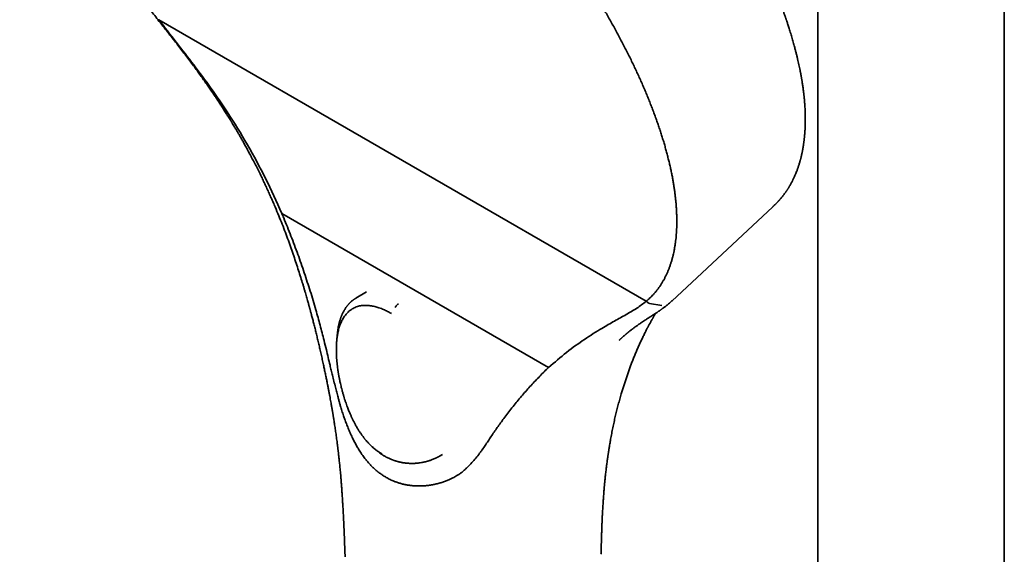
# Model space of a CAD drawing. Header units: millimetres. Extents: x 8 to 758, y 12 to 1622.
# Tile 6 of 16: x 521 to 637, y 539 to 602. Entities that reach past the tile are written whole.
import ezdxf

# ---------------------------------------------------------------- set-up
doc = ezdxf.new("R2010")
doc.units = ezdxf.units.MM

msp = doc.modelspace()

# ---------------------------------------------------------------- linework, layer by layer
at = {"color": 7, "linetype": 'Continuous', "lineweight": 35}
for p, q in [((615.06, 711.09), (615.06, 456.23)), ((636.96, 456.23), (636.96, 711.09)), ((594.89, 568.69), (537.59, 601.77)), ((597.88, 568.72), (609.77, 579.8)), ((609.78, 579.85), (609.75, 579.82)), ((552.05, 579.01), (583.41, 560.91)), ((562.01, 569.78), (560.76, 569.05)), ((595.26, 568.44), (596.73, 568.18)), ((597.88, 568.72), (597.92, 568.76)), ((558.5, 564.04), (558.5, 564.03)), ((591.7, 564.11), (591.71, 564.12)), ((570.6, 550.49), (570.94, 550.68)), ((570.63, 550.51), (570.6, 550.49))]:
    msp.add_line(p, q, dxfattribs=at)
for points, knots in [([(609.77, 579.8), (609.8, 579.83), (609.84, 579.87), (609.91, 579.93), (609.95, 579.98), (609.98, 580.01), (610.01, 580.03), (610.04, 580.06), (610.08, 580.1), (610.13, 580.15), (610.18, 580.2), (610.22, 580.24), (610.27, 580.29), (610.31, 580.34), (610.35, 580.39), (610.39, 580.42), (610.42, 580.46), (610.45, 580.49), (610.48, 580.52), (610.52, 580.56), (610.56, 580.61), (610.6, 580.66), (610.64, 580.7), (610.67, 580.75), (610.71, 580.78), (610.75, 580.84), (610.82, 580.92), (610.89, 581.01), (610.97, 581.11), (611.04, 581.2), (611.1, 581.29), (611.17, 581.38), (611.24, 581.48), (611.3, 581.56), (611.35, 581.64), (611.4, 581.71), (611.45, 581.79), (611.51, 581.87), (611.56, 581.95), (611.6, 582.02), (611.64, 582.08), (611.68, 582.14), (611.71, 582.2), (611.75, 582.27), (611.8, 582.35), (611.86, 582.45), (611.92, 582.57), (611.99, 582.69), (612.05, 582.81), (612.1, 582.92), (612.16, 583.05), (612.23, 583.19), (612.31, 583.36), (612.39, 583.54), (612.46, 583.72), (612.54, 583.9), (612.6, 584.06), (612.65, 584.2), (612.7, 584.34), (612.74, 584.47), (612.79, 584.62), (612.84, 584.77), (612.89, 584.93), (612.94, 585.09), (612.98, 585.24), (613.02, 585.38), (613.05, 585.49), (613.07, 585.6), (613.1, 585.71), (613.13, 585.84), (613.16, 585.96), (613.18, 586.06), (613.2, 586.16), (613.22, 586.25), (613.24, 586.35), (613.26, 586.45), (613.28, 586.56), (613.3, 586.68), (613.32, 586.8), (613.34, 586.93), (613.36, 587.07), (613.38, 587.2), (613.4, 587.33), (613.41, 587.44), (613.43, 587.54), (613.44, 587.64), (613.45, 587.74), (613.46, 587.83), (613.47, 587.92), (613.48, 588.02), (613.49, 588.12), (613.5, 588.25), (613.51, 588.37), (613.52, 588.49), (613.53, 588.59), (613.53, 588.7), (613.54, 588.81), (613.55, 588.91), (613.55, 588.98), (613.55, 589.04), (613.55, 589.09), (613.56, 589.13), (613.56, 589.19), (613.56, 589.25), (613.56, 589.33), (613.57, 589.42), (613.57, 589.54), (613.57, 589.66), (613.57, 589.8), (613.57, 589.94), (613.57, 590.07), (613.57, 590.19), (613.57, 590.3), (613.57, 590.4), (613.57, 590.48), (613.57, 590.54), (613.57, 590.6), (613.57, 590.66), (613.56, 590.74), (613.56, 590.82), (613.56, 590.92), (613.55, 591.19), (613.53, 591.5), (613.51, 591.83), (613.5, 592.01), (613.48, 592.19), (613.47, 592.35), (613.46, 592.49), (613.44, 592.61), (613.44, 592.7), (613.43, 592.78), (613.42, 592.85), (613.41, 592.94), (613.4, 593.04), (613.39, 593.15), (613.37, 593.27), (613.35, 593.43), (613.33, 593.64), (613.29, 593.88), (613.26, 594.12), (613.23, 594.31), (613.2, 594.47), (613.19, 594.57), (613.17, 594.68), (613.15, 594.78), (613.14, 594.87), (613.12, 594.95), (613.11, 595.02), (613.1, 595.08), (613.09, 595.13), (613.08, 595.19), (613.07, 595.28), (613.04, 595.4), (613.02, 595.53), (612.99, 595.67), (612.95, 595.88), (612.9, 596.15), (612.83, 596.48), (612.75, 596.81), (612.67, 597.16), (612.59, 597.52), (612.49, 597.89), (612.39, 598.29), (612.29, 598.66), (612.2, 598.99), (612.12, 599.27), (612.04, 599.56), (611.95, 599.86), (611.86, 600.15), (611.77, 600.44), (611.69, 600.71), (611.61, 600.95), (611.53, 601.18), (611.47, 601.38), (611.41, 601.55), (611.37, 601.67), (611.34, 601.75), (611.32, 601.82), (611.3, 601.87), (611.29, 601.91), (611.28, 601.94), (611.26, 601.98), (611.24, 602.05), (611.21, 602.14), (611.17, 602.25), (611.12, 602.39), (611.06, 602.55), (611, 602.74), (610.92, 602.94), (610.84, 603.16), (610.76, 603.39), (610.66, 603.64), (610.56, 603.9), (610.44, 604.22), (610.29, 604.59), (610.13, 605.01), (609.97, 605.4), (609.81, 605.78), (609.66, 606.13), (609.53, 606.44), (609.41, 606.71), (609.31, 606.95), (609.21, 607.17), (609.11, 607.38), (609.03, 607.57), (608.92, 607.8), (608.8, 608.08), (608.64, 608.41), (608.48, 608.76), (608.3, 609.13), (608.11, 609.53), (607.9, 609.95), (607.69, 610.38), (607.48, 610.8), (607.26, 611.23), (607.03, 611.67), (606.79, 612.12), (606.55, 612.58), (606.31, 613.02), (606.08, 613.45), (605.84, 613.89), (605.58, 614.34), (605.33, 614.79), (605.08, 615.22), (604.85, 615.62), (604.65, 615.96), (604.48, 616.25), (604.33, 616.49), (604.19, 616.73), (604.05, 616.97), (603.89, 617.22), (603.7, 617.54), (603.45, 617.94), (603.16, 618.41), (602.85, 618.9), (602.54, 619.39), (602.22, 619.89), (601.88, 620.41), (601.52, 620.95), (601.16, 621.49), (600.7, 622.17), (600.15, 622.97), (599.5, 623.9), (598.85, 624.81), (598.2, 625.7), (597.55, 626.57), (596.84, 627.5), (596.07, 628.5), (595.23, 629.57), (594.37, 630.64), (593.49, 631.7), (592.61, 632.75), (591.73, 633.77), (590.86, 634.77), (589.99, 635.74), (589.12, 636.7), (588.23, 637.65), (587.37, 638.55), (586.53, 639.42), (585.71, 640.26), (584.88, 641.09), (584.14, 641.82), (583.5, 642.44), (582.95, 642.96), (582.4, 643.48), (581.85, 643.99), (581.3, 644.49), (580.77, 644.98), (580.25, 645.45), (579.75, 645.89), (579.26, 646.32), (578.86, 646.67), (578.54, 646.95), (578.29, 647.17), (578.04, 647.37), (577.81, 647.58), (577.57, 647.77), (577.34, 647.97), (577.09, 648.18), (576.81, 648.41), (576.51, 648.66), (576.18, 648.93), (575.83, 649.22), (575.45, 649.52), (575.13, 649.77), (574.89, 649.97), (574.73, 650.09), (574.56, 650.23), (574.39, 650.36), (574.22, 650.49), (574.05, 650.62), (573.89, 650.75), (573.75, 650.86), (573.61, 650.96), (573.5, 651.05), (573.4, 651.12), (573.31, 651.19), (573.22, 651.26), (573.14, 651.32), (573.05, 651.39), (572.95, 651.47), (572.83, 651.56), (572.7, 651.66), (572.54, 651.77), (572.36, 651.9), (572.16, 652.06), (571.94, 652.22), (571.69, 652.4), (571.42, 652.59), (571.13, 652.81), (570.81, 653.04), (570.48, 653.27), (570.14, 653.51), (569.79, 653.76), (569.36, 654.05), (568.85, 654.4), (568.25, 654.8), (567.65, 655.19), (567.06, 655.57), (566.48, 655.94), (565.88, 656.32), (565.27, 656.69), (564.64, 657.06), (564.22, 657.31), (564, 657.43)], [0, 0, 0, 0, 0.001572, 0.002821, 0.003749, 0.004354, 0.004782, 0.005235, 0.006408, 0.007742, 0.008653, 0.009661, 0.010766, 0.011964, 0.013055, 0.013918, 0.014565, 0.015252, 0.016085, 0.017063, 0.018179, 0.019261, 0.020394, 0.021372, 0.0222, 0.023047, 0.025115, 0.027487, 0.029622, 0.031536, 0.033558, 0.035722, 0.037816, 0.039784, 0.041258, 0.042837, 0.044522, 0.04631, 0.048032, 0.049597, 0.050927, 0.052125, 0.053363, 0.054713, 0.056173, 0.058494, 0.06092, 0.063444, 0.065861, 0.068069, 0.070097, 0.073221, 0.076443, 0.079767, 0.083264, 0.086951, 0.089704, 0.092218, 0.09462, 0.097013, 0.099569, 0.102375, 0.105271, 0.108039, 0.110663, 0.113053, 0.114762, 0.116548, 0.118514, 0.120658, 0.12293, 0.124423, 0.125932, 0.12746, 0.129007, 0.130678, 0.132498, 0.134493, 0.136473, 0.13833, 0.14077, 0.142959, 0.144897, 0.146588, 0.148146, 0.149788, 0.151326, 0.152761, 0.154094, 0.155474, 0.157121, 0.159035, 0.161197, 0.162707, 0.164315, 0.166022, 0.167741, 0.169189, 0.170342, 0.171202, 0.171716, 0.172365, 0.173194, 0.174203, 0.175393, 0.176761, 0.17818, 0.180324, 0.182379, 0.184344, 0.18622, 0.188007, 0.189638, 0.191046, 0.192232, 0.193033, 0.193765, 0.19465, 0.195702, 0.196921, 0.198307, 0.199837, 0.208478, 0.211096, 0.213687, 0.216071, 0.218233, 0.220171, 0.221882, 0.223008, 0.224, 0.224984, 0.226134, 0.227451, 0.228934, 0.230583, 0.232398, 0.235539, 0.238726, 0.241903, 0.245069, 0.24643, 0.247789, 0.249146, 0.25049, 0.251684, 0.252685, 0.253619, 0.254286, 0.254837, 0.255522, 0.256741, 0.258244, 0.260022, 0.261884, 0.263746, 0.267902, 0.272058, 0.276213, 0.280416, 0.284832, 0.289476, 0.294347, 0.299446, 0.302768, 0.306179, 0.30968, 0.313266, 0.316728, 0.320147, 0.323307, 0.326207, 0.328848, 0.331229, 0.333351, 0.33448, 0.33549, 0.336281, 0.336842, 0.337182, 0.337546, 0.338053, 0.338702, 0.339789, 0.341129, 0.342723, 0.34457, 0.346671, 0.349024, 0.351476, 0.354152, 0.357053, 0.360082, 0.363036, 0.36792, 0.372564, 0.376968, 0.381131, 0.385055, 0.388738, 0.391463, 0.394041, 0.39647, 0.398751, 0.400884, 0.40295, 0.406303, 0.409893, 0.41372, 0.417784, 0.422086, 0.426624, 0.4314, 0.435773, 0.440328, 0.445064, 0.449981, 0.454881, 0.459581, 0.464083, 0.468385, 0.473512, 0.478325, 0.482823, 0.487007, 0.490877, 0.493593, 0.496131, 0.498548, 0.501072, 0.503725, 0.506507, 0.51114, 0.516091, 0.521361, 0.526335, 0.531563, 0.537045, 0.542737, 0.548407, 0.55402, 0.5639, 0.573598, 0.583115, 0.592449, 0.601601, 0.610585, 0.621977, 0.633369, 0.64476, 0.656151, 0.667541, 0.678931, 0.68967, 0.700409, 0.711148, 0.721888, 0.732627, 0.742242, 0.751954, 0.761763, 0.771669, 0.777946, 0.78426, 0.790613, 0.797004, 0.803338, 0.809473, 0.815406, 0.821138, 0.826669, 0.831999, 0.834903, 0.837743, 0.840519, 0.843232, 0.845882, 0.848475, 0.851216, 0.854385, 0.85783, 0.861552, 0.86555, 0.869825, 0.874377, 0.876166, 0.877994, 0.879862, 0.881769, 0.883716, 0.88563, 0.887373, 0.889087, 0.89059, 0.891882, 0.892961, 0.893829, 0.894902, 0.895878, 0.896832, 0.897957, 0.899269, 0.900767, 0.902452, 0.904522, 0.906818, 0.909339, 0.912087, 0.915061, 0.918462, 0.922104, 0.925867, 0.929728, 0.933686, 0.937741, 0.944308, 0.951115, 0.958162, 0.964657, 0.971343, 0.97822, 0.985288, 0.992548, 1, 1, 1, 1]), ([(549.88, 643.91), (550.06, 643.81), (550.43, 643.59), (550.98, 643.26), (551.53, 642.93), (552.09, 642.58), (552.65, 642.23), (553.21, 641.87), (553.77, 641.51), (554.33, 641.13), (554.9, 640.75), (555.46, 640.36), (556.03, 639.97), (556.59, 639.57), (557.16, 639.16), (557.73, 638.74), (558.3, 638.32), (558.87, 637.89), (559.44, 637.45), (560.01, 637.01), (560.58, 636.57), (561.15, 636.11), (561.72, 635.65), (562.29, 635.19), (562.85, 634.72), (563.42, 634.24), (563.99, 633.75), (564.55, 633.26), (565.12, 632.77), (565.68, 632.27), (566.25, 631.76), (566.81, 631.25), (567.37, 630.74), (567.92, 630.22), (568.48, 629.69), (569.03, 629.16), (569.59, 628.63), (570.14, 628.09), (570.68, 627.55), (571.23, 627), (571.77, 626.45), (572.31, 625.89), (572.85, 625.33), (573.39, 624.77), (573.92, 624.2), (574.45, 623.63), (574.97, 623.06), (575.5, 622.48), (576.01, 621.9), (576.53, 621.32), (577.04, 620.74), (577.55, 620.15), (578.05, 619.55), (578.56, 618.96), (579.05, 618.36), (579.55, 617.76), (580.03, 617.17), (580.52, 616.56), (580.99, 615.96), (581.47, 615.36), (581.94, 614.75), (582.4, 614.14), (582.86, 613.53), (583.32, 612.92), (583.77, 612.31), (584.21, 611.69), (584.65, 611.08), (585.09, 610.46), (585.52, 609.85), (585.94, 609.23), (586.35, 608.62), (586.77, 608), (587.17, 607.39), (587.57, 606.77), (587.96, 606.16), (588.35, 605.54), (588.73, 604.93), (589.11, 604.31), (589.48, 603.7), (589.84, 603.09), (590.2, 602.48), (590.54, 601.87), (590.89, 601.26), (591.22, 600.65), (591.55, 600.05), (591.87, 599.45), (592.19, 598.85), (592.5, 598.25), (592.8, 597.65), (593.09, 597.05), (593.38, 596.46), (593.66, 595.87), (593.93, 595.28), (594.19, 594.7), (594.45, 594.12), (594.7, 593.54), (594.94, 592.96), (595.18, 592.39), (595.4, 591.82), (595.62, 591.26), (595.83, 590.7), (596.04, 590.14), (596.23, 589.58), (596.42, 589.03), (596.6, 588.49), (596.77, 587.95), (596.93, 587.41), (597.09, 586.88), (597.23, 586.35), (597.37, 585.83), (597.5, 585.31), (597.63, 584.8), (597.74, 584.29), (597.85, 583.79), (597.95, 583.29), (598.04, 582.8), (598.12, 582.31), (598.19, 581.83), (598.26, 581.36), (598.31, 580.89), (598.36, 580.42), (598.4, 579.97), (598.43, 579.52), (598.45, 579.07), (598.47, 578.63), (598.47, 578.2), (598.47, 577.78), (598.46, 577.36), (598.44, 576.95), (598.42, 576.54), (598.38, 576.14), (598.34, 575.75), (598.28, 575.36), (598.22, 574.99), (598.15, 574.61), (598.08, 574.25), (597.99, 573.9), (597.9, 573.55), (597.79, 573.21), (597.68, 572.87), (597.56, 572.55), (597.44, 572.23), (597.3, 571.92), (597.16, 571.62), (597.01, 571.33), (596.85, 571.04), (596.68, 570.76), (596.51, 570.49), (596.32, 570.23), (596.13, 569.98), (595.93, 569.73), (595.73, 569.5), (595.53, 569.28), (595.32, 569.08), (595.11, 568.88), (594.96, 568.75), (594.89, 568.69), (594.89, 568.69)], [0, 0, 0, 0, 0.0064963, 0.0129946, 0.0194929, 0.0259942, 0.0324955, 0.0389938, 0.0454921, 0.0519934, 0.0584946, 0.064994, 0.0714972, 0.0780004, 0.0845102, 0.09102, 0.0975338, 0.1040575, 0.1105825, 0.1170808, 0.1235791, 0.1300804, 0.1365817, 0.143081, 0.1495843, 0.1560876, 0.1625974, 0.1691071, 0.1756265, 0.182146, 0.1886724, 0.1951707, 0.2016689, 0.2081702, 0.2146715, 0.2211708, 0.227674, 0.2341773, 0.2406871, 0.2471968, 0.2537107, 0.2602343, 0.2667594, 0.2732577, 0.2797559, 0.2862572, 0.2927585, 0.2992579, 0.3057611, 0.3122644, 0.3187742, 0.325284, 0.3318034, 0.3383228, 0.3448492, 0.3513475, 0.3578458, 0.3643471, 0.3708483, 0.3773476, 0.3838509, 0.3903542, 0.3968645, 0.4033747, 0.4098893, 0.4164121, 0.4229362, 0.4294345, 0.4359328, 0.4424341, 0.4489354, 0.4554347, 0.461938, 0.4684413, 0.4749511, 0.4814609, 0.4879747, 0.4944997, 0.5010261, 0.5075244, 0.5140227, 0.5205239, 0.5270252, 0.5335245, 0.5400278, 0.5465311, 0.5530413, 0.5595516, 0.5660661, 0.5725889, 0.579113, 0.5856113, 0.5921096, 0.5986109, 0.6051121, 0.6116115, 0.6181148, 0.624618, 0.6311278, 0.6376376, 0.6441514, 0.6506763, 0.6572027, 0.663701, 0.6701993, 0.6767006, 0.6832018, 0.6897011, 0.6962043, 0.7027074, 0.709218, 0.7157286, 0.7222441, 0.7287665, 0.7352903, 0.7417885, 0.7482867, 0.7547881, 0.7612895, 0.7677877, 0.7742859, 0.7807873, 0.7872887, 0.7937857, 0.8002826, 0.8067796, 0.8132766, 0.8197759, 0.826279, 0.8327822, 0.8392928, 0.8458034, 0.852319, 0.8588415, 0.8653654, 0.8718637, 0.878362, 0.8848633, 0.8913645, 0.8978628, 0.9043611, 0.9108624, 0.9173637, 0.923862, 0.9303603, 0.9368616, 0.9433629, 0.9498592, 0.9563575, 0.9628557, 0.969357, 0.9758583, 0.9818899, 0.9879227, 0.9939588, 0.9999961, 1, 1, 1, 1]), ([(521.25, 634.99), (521.25, 634.97), (521.26, 634.9), (521.27, 634.79), (521.29, 634.66), (521.32, 634.51), (521.34, 634.36), (521.37, 634.16), (521.41, 633.92), (521.46, 633.63), (521.52, 633.31), (521.59, 632.96), (521.66, 632.59), (521.75, 632.19), (521.84, 631.78), (521.98, 631.18), (522.18, 630.4), (522.45, 629.43), (522.75, 628.43), (523.04, 627.53), (523.32, 626.74), (523.56, 626.05), (523.82, 625.37), (524.08, 624.7), (524.34, 624.03), (524.6, 623.4), (524.85, 622.81), (525.09, 622.25), (525.28, 621.81), (525.43, 621.5), (525.51, 621.31), (525.59, 621.14), (525.66, 620.99), (525.72, 620.86), (525.77, 620.75), (525.81, 620.66), (525.84, 620.59), (525.87, 620.53), (525.9, 620.46), (525.94, 620.39), (525.98, 620.31), (526.03, 620.2), (526.09, 620.07), (526.17, 619.9), (526.26, 619.71), (526.37, 619.5), (526.48, 619.26), (526.61, 619), (526.75, 618.72), (526.9, 618.41), (527.06, 618.1), (527.23, 617.78), (527.47, 617.31), (527.8, 616.68), (528.21, 615.92), (528.63, 615.16), (529.04, 614.43), (529.39, 613.82), (529.67, 613.34), (529.88, 612.99), (530.09, 612.64), (530.3, 612.28), (530.53, 611.9), (530.77, 611.5), (531.04, 611.07), (531.34, 610.59), (531.67, 610.07), (532.02, 609.52), (532.39, 608.95), (532.79, 608.35), (533.21, 607.71), (533.66, 607.05), (534.13, 606.37), (534.63, 605.65), (535.12, 604.97), (535.59, 604.32), (536.04, 603.7), (536.51, 603.07), (536.99, 602.42), (537.33, 601.98), (537.5, 601.76)], [0, 0, 0, 0, 0.0022047, 0.0061974, 0.0109053, 0.016265, 0.0219122, 0.0277946, 0.0375136, 0.0478133, 0.0586938, 0.0709959, 0.0839645, 0.0975997, 0.1118258, 0.1261528, 0.1581786, 0.1902681, 0.2224211, 0.2546377, 0.2761511, 0.2976632, 0.3188292, 0.3395501, 0.3598262, 0.3796574, 0.3967412, 0.4134808, 0.4298762, 0.4360507, 0.4416592, 0.4466926, 0.4511508, 0.4550339, 0.4583419, 0.4607861, 0.4627814, 0.4645015, 0.4663994, 0.4685076, 0.4709202, 0.4736627, 0.4779722, 0.4829054, 0.4884623, 0.4946427, 0.5015922, 0.5091909, 0.517439, 0.5263362, 0.5356628, 0.5449244, 0.5541024, 0.5766811, 0.598737, 0.6202702, 0.6412808, 0.6617689, 0.6719987, 0.6820931, 0.6920522, 0.7020608, 0.712682, 0.7239544, 0.7358781, 0.7497463, 0.7644027, 0.7798471, 0.7960795, 0.8131002, 0.830909, 0.8495059, 0.8688906, 0.8890626, 0.9100208, 0.9270391, 0.9445431, 0.9625357, 0.9810201, 1, 1, 1, 1]), ([(537.49, 601.76), (537.69, 601.51), (538.07, 601.03), (538.63, 600.32), (539.17, 599.63), (539.69, 598.96), (540.19, 598.32), (540.67, 597.7), (541.12, 597.09), (541.56, 596.51), (541.98, 595.93), (542.39, 595.37), (542.77, 594.84), (543.13, 594.33), (543.47, 593.85), (543.78, 593.39), (544.07, 592.97), (544.34, 592.57), (544.58, 592.2), (544.81, 591.86), (545.01, 591.54), (545.2, 591.25), (545.36, 590.99), (545.5, 590.77), (545.62, 590.58), (545.73, 590.41), (545.82, 590.27), (545.9, 590.15), (545.96, 590.05), (546.01, 589.96), (546.05, 589.9), (546.08, 589.85), (546.11, 589.8), (546.15, 589.73), (546.21, 589.64), (546.27, 589.53), (546.35, 589.39), (546.45, 589.23), (546.56, 589.05), (546.69, 588.83), (546.85, 588.57), (547.03, 588.26), (547.22, 587.92), (547.44, 587.54), (547.67, 587.13), (547.91, 586.69), (548.17, 586.21), (548.44, 585.7), (548.73, 585.16), (549.03, 584.58), (549.34, 583.96), (549.64, 583.36), (549.92, 582.77), (550.17, 582.22), (550.43, 581.66), (550.68, 581.11), (550.92, 580.56), (551.23, 579.86), (551.59, 579), (552, 577.99), (552.38, 577.02), (552.73, 576.06), (553.07, 575.14), (553.38, 574.25), (553.67, 573.38), (553.95, 572.53), (554.21, 571.7), (554.42, 571.05), (554.57, 570.54), (554.67, 570.19), (554.77, 569.85), (554.87, 569.52), (554.95, 569.22), (555.03, 568.94), (555.11, 568.68), (555.17, 568.46), (555.22, 568.28), (555.26, 568.13), (555.29, 568.02), (555.31, 567.95), (555.32, 567.89), (555.34, 567.83), (555.36, 567.75), (555.39, 567.64), (555.42, 567.52), (555.46, 567.38), (555.51, 567.21), (555.56, 567.01), (555.62, 566.78), (555.69, 566.54), (555.75, 566.28), (555.82, 566.02), (555.89, 565.75), (555.98, 565.39), (556.09, 564.94), (556.23, 564.38), (556.36, 563.81), (556.5, 563.23), (556.64, 562.62), (556.78, 562), (556.91, 561.4), (557.03, 560.83), (557.14, 560.3), (557.25, 559.79), (557.35, 559.29), (557.44, 558.82), (557.53, 558.38), (557.61, 557.96), (557.68, 557.57), (557.75, 557.21), (557.81, 556.87), (557.86, 556.59), (557.9, 556.35), (557.94, 556.15), (557.97, 555.97), (558, 555.81), (558.02, 555.68), (558.04, 555.58), (558.05, 555.52), (558.05, 555.47), (558.06, 555.41), (558.08, 555.32), (558.09, 555.22), (558.11, 555.11), (558.13, 554.99), (558.15, 554.88), (558.2, 554.6), (558.26, 554.16), (558.36, 553.54), (558.45, 552.88), (558.52, 552.37), (558.56, 552.03), (558.58, 551.87), (558.6, 551.74), (558.61, 551.62), (558.62, 551.53), (558.63, 551.47), (558.64, 551.41), (558.64, 551.37), (558.65, 551.33), (558.65, 551.29), (558.66, 551.24), (558.67, 551.16), (558.68, 551.06), (558.7, 550.94), (558.71, 550.79), (558.73, 550.62), (558.76, 550.4), (558.78, 550.17), (558.81, 549.9), (558.84, 549.61), (558.87, 549.3), (558.9, 548.98), (558.94, 548.63), (558.97, 548.26), (559, 547.87), (559.04, 547.45), (559.07, 547), (559.11, 546.52), (559.14, 546.01), (559.18, 545.47), (559.21, 544.92), (559.25, 544.34), (559.28, 543.74), (559.31, 543.1), (559.34, 542.44), (559.37, 541.73), (559.4, 541.01), (559.43, 540.25), (559.46, 539.47), (559.48, 538.95), (559.49, 538.68)], [0, 0, 0, 0, 0.013157, 0.02588, 0.038171, 0.050028, 0.061451, 0.072441, 0.082998, 0.093123, 0.103265, 0.11293, 0.122119, 0.130832, 0.139067, 0.146826, 0.153928, 0.16058, 0.166781, 0.172532, 0.177831, 0.18268, 0.187078, 0.190556, 0.193689, 0.196477, 0.198919, 0.200856, 0.202503, 0.203859, 0.204923, 0.205697, 0.20629, 0.207521, 0.209026, 0.210637, 0.212959, 0.215568, 0.218545, 0.221889, 0.226349, 0.231329, 0.23683, 0.242852, 0.249394, 0.256457, 0.264039, 0.272143, 0.280766, 0.28991, 0.299575, 0.309762, 0.31813, 0.326791, 0.335417, 0.343921, 0.352303, 0.360564, 0.376306, 0.391585, 0.406403, 0.420759, 0.434651, 0.448075, 0.461036, 0.473863, 0.486207, 0.498071, 0.503498, 0.508818, 0.514018, 0.51887, 0.523289, 0.52765, 0.531488, 0.534803, 0.537597, 0.539868, 0.541618, 0.542406, 0.543139, 0.544091, 0.545325, 0.546853, 0.548676, 0.550794, 0.553205, 0.55632, 0.559815, 0.563551, 0.567397, 0.571354, 0.575422, 0.5796, 0.587551, 0.595878, 0.604587, 0.613262, 0.622297, 0.631694, 0.641451, 0.649367, 0.657469, 0.665307, 0.672737, 0.679903, 0.686649, 0.692976, 0.698882, 0.704369, 0.709437, 0.714084, 0.717307, 0.720292, 0.723039, 0.725513, 0.727525, 0.729047, 0.729625, 0.730266, 0.731335, 0.732573, 0.73412, 0.735864, 0.737632, 0.739423, 0.741236, 0.750084, 0.75953, 0.769504, 0.780007, 0.782698, 0.78513, 0.787208, 0.788931, 0.790299, 0.791313, 0.79207, 0.792658, 0.793239, 0.793817, 0.794539, 0.795744, 0.797285, 0.799163, 0.801376, 0.804254, 0.807553, 0.811274, 0.815417, 0.819982, 0.824968, 0.830055, 0.835518, 0.841355, 0.847568, 0.854156, 0.861553, 0.869372, 0.877614, 0.886278, 0.895364, 0.904872, 0.914802, 0.925154, 0.936455, 0.948224, 0.96046, 0.973166, 0.986345, 1, 1, 1, 1]), ([(537.5, 601.76), (537.5, 601.75), (537.51, 601.75), (537.54, 601.75), (537.57, 601.76), (537.59, 601.77)], [0, 0, 0, 0, 0.282211, 0.692977, 1, 1, 1, 1]), ([(552.05, 579.01), (551.43, 580.38), (550.19, 583.13), (548.04, 587.1), (545.87, 590.63), (543.74, 593.74), (541.72, 596.46), (539.64, 599.12), (538.27, 600.89), (537.59, 601.77)], [0, 0, 0, 0, 0.166662, 0.333325, 0.499985, 0.624991, 0.749997, 0.875002, 1, 1, 1, 1]), ([(552.05, 579.01), (552.13, 578.84), (552.35, 578.31), (552.71, 577.42), (553.13, 576.35), (553.54, 575.28), (553.94, 574.2), (554.32, 573.12), (554.69, 572.04), (555.05, 570.95), (555.4, 569.86), (555.74, 568.76), (556.04, 567.74), (556.31, 566.77), (556.56, 565.88), (556.79, 564.98), (556.94, 564.38), (557.02, 564.08)], [0, 0, 0, 0, 0.036281, 0.108843, 0.181418, 0.25398, 0.326556, 0.399173, 0.471802, 0.544574, 0.617358, 0.690179, 0.763013, 0.822246, 0.881479, 0.940736, 1, 1, 1, 1]), ([(558.5, 564.04), (558.51, 564.1), (558.52, 564.23), (558.54, 564.43), (558.58, 564.66), (558.62, 564.89), (558.67, 565.14), (558.73, 565.39), (558.8, 565.63), (558.88, 565.87), (558.96, 566.09), (559.06, 566.31), (559.17, 566.52), (559.29, 566.74), (559.44, 566.96), (559.62, 567.19), (559.83, 567.41), (560.06, 567.61), (560.3, 567.78), (560.55, 567.92), (560.8, 568.03), (561.05, 568.11), (561.3, 568.16), (561.55, 568.2), (561.8, 568.21), (562.06, 568.21), (562.32, 568.19), (562.58, 568.15), (562.84, 568.1), (563.09, 568.04), (563.34, 567.97), (563.61, 567.88), (563.88, 567.77), (564.13, 567.67), (564.36, 567.56), (564.57, 567.45), (564.76, 567.35), (564.87, 567.28), (564.93, 567.25)], [0, 0, 0, 0, 0.014585, 0.034605, 0.055129, 0.077263, 0.101029, 0.126451, 0.153525, 0.177326, 0.202241, 0.228271, 0.255426, 0.283756, 0.313519, 0.350224, 0.388309, 0.427389, 0.467109, 0.503425, 0.538494, 0.572376, 0.605117, 0.636744, 0.66727, 0.696693, 0.727763, 0.75744, 0.785664, 0.812364, 0.837567, 0.867624, 0.895383, 0.920871, 0.944096, 0.965047, 0.983697, 1, 1, 1, 1]), ([(560.76, 569.05), (560.73, 569.03), (560.67, 568.99), (560.59, 568.94), (560.53, 568.9), (560.48, 568.87), (560.44, 568.84), (560.38, 568.79), (560.3, 568.73), (560.22, 568.66), (560.15, 568.6), (560.1, 568.55), (560.05, 568.5), (560, 568.45), (559.96, 568.41), (559.92, 568.37), (559.89, 568.33), (559.84, 568.27), (559.79, 568.21), (559.73, 568.14), (559.68, 568.07), (559.63, 568.01), (559.57, 567.92), (559.49, 567.8), (559.4, 567.66), (559.33, 567.52), (559.26, 567.4), (559.19, 567.27), (559.14, 567.15), (559.09, 567.04), (559.06, 566.95), (559.02, 566.86), (559, 566.8), (558.98, 566.75), (558.97, 566.71), (558.95, 566.66), (558.93, 566.59), (558.9, 566.5), (558.86, 566.38), (558.82, 566.23), (558.78, 566.06), (558.73, 565.86), (558.69, 565.63), (558.64, 565.38), (558.61, 565.13), (558.59, 564.96), (558.58, 564.88)], [0, 0, 0, 0, 0.024243, 0.044613, 0.061123, 0.074242, 0.086613, 0.098673, 0.12623, 0.155156, 0.170604, 0.186278, 0.202159, 0.217964, 0.231655, 0.242833, 0.253434, 0.269209, 0.288713, 0.309295, 0.328019, 0.344888, 0.360424, 0.39788, 0.436872, 0.466352, 0.497542, 0.528963, 0.557128, 0.577703, 0.598513, 0.61816, 0.633974, 0.641228, 0.649098, 0.659441, 0.672256, 0.693185, 0.7185, 0.748191, 0.782247, 0.820649, 0.863377, 0.910399, 0.96168, 1, 1, 1, 1]), ([(565.36, 567.95), (565.38, 568), (565.44, 568.09), (565.54, 568.21), (565.65, 568.31), (565.72, 568.36), (565.76, 568.39)], [0, 0, 0, 0, 0.24751, 0.500016, 0.752514, 1, 1, 1, 1]), ([(594.89, 568.69), (594.52, 568.41), (593.8, 567.86), (592.53, 567.13), (591.16, 566.37), (589.53, 565.43), (587.63, 564.25), (585.51, 562.73), (584.11, 561.52), (583.41, 560.91)], [0, 0, 0, 0, 0.124998, 0.250003, 0.375009, 0.500015, 0.666675, 0.833338, 1, 1, 1, 1]), ([(591.7, 564.11), (591.71, 564.12), (591.72, 564.13), (591.75, 564.16), (591.8, 564.21), (591.85, 564.26), (591.92, 564.31), (591.98, 564.37), (592.05, 564.43), (592.13, 564.51), (592.22, 564.58), (592.31, 564.67), (592.4, 564.74), (592.47, 564.8), (592.53, 564.85), (592.57, 564.88), (592.61, 564.92), (592.65, 564.95), (592.71, 565), (592.78, 565.05), (592.87, 565.13), (592.97, 565.21), (593.09, 565.3), (593.22, 565.4), (593.36, 565.5), (593.51, 565.61), (593.67, 565.73), (593.85, 565.86), (594.02, 565.98), (594.19, 566.1), (594.37, 566.22), (594.54, 566.34), (594.73, 566.46), (594.92, 566.59), (595.12, 566.72), (595.33, 566.85), (595.53, 566.98), (595.72, 567.11), (595.9, 567.22), (596.07, 567.33), (596.21, 567.43), (596.33, 567.51), (596.42, 567.57), (596.51, 567.63), (596.59, 567.69), (596.67, 567.75), (596.76, 567.8), (596.85, 567.87), (596.96, 567.95), (597.08, 568.04), (597.21, 568.14), (597.35, 568.25), (597.44, 568.33), (597.49, 568.37)], [0, 0, 0, 0, 0.004969, 0.012117, 0.021464, 0.03302, 0.043653, 0.055653, 0.068022, 0.079695, 0.098811, 0.115711, 0.130393, 0.14286, 0.153147, 0.161288, 0.167354, 0.173223, 0.183714, 0.195756, 0.211623, 0.229565, 0.249582, 0.271671, 0.295805, 0.321492, 0.349146, 0.378766, 0.410352, 0.437533, 0.466018, 0.495807, 0.526903, 0.559305, 0.593013, 0.626651, 0.661585, 0.694347, 0.724936, 0.753353, 0.779599, 0.797017, 0.813326, 0.828526, 0.842618, 0.8558, 0.870024, 0.885787, 0.904903, 0.925883, 0.948725, 0.97343, 1, 1, 1, 1]), ([(594.89, 568.69), (594.91, 568.66), (594.96, 568.6), (595.05, 568.53), (595.16, 568.46), (595.23, 568.45), (595.26, 568.44)], [0, 0, 0, 0, 0.2138723, 0.5000117, 0.7861414, 1, 1, 1, 1]), ([(597.49, 568.37), (597.56, 568.44), (597.71, 568.56), (597.85, 568.69), (597.92, 568.76)], [0, 0, 0, 0, 0.500156, 1, 1, 1, 1]), ([(589.56, 538.96), (589.57, 539.1), (589.57, 539.38), (589.59, 539.79), (589.6, 540.16), (589.61, 540.52), (589.62, 540.85), (589.63, 541.15), (589.64, 541.44), (589.65, 541.71), (589.66, 541.96), (589.66, 542.18), (589.67, 542.38), (589.68, 542.56), (589.69, 542.73), (589.69, 542.87), (589.7, 543.01), (589.71, 543.15), (589.71, 543.31), (589.72, 543.48), (589.73, 543.66), (589.74, 543.87), (589.76, 544.12), (589.77, 544.4), (589.79, 544.71), (589.81, 545.01), (589.83, 545.3), (589.85, 545.58), (589.87, 545.84), (589.89, 546.09), (589.91, 546.32), (589.92, 546.54), (589.94, 546.72), (589.95, 546.87), (589.96, 546.98), (589.97, 547.1), (589.99, 547.24), (590, 547.39), (590.02, 547.58), (590.04, 547.78), (590.06, 547.99), (590.08, 548.2), (590.11, 548.44), (590.14, 548.69), (590.17, 548.95), (590.2, 549.19), (590.23, 549.42), (590.26, 549.65), (590.28, 549.86), (590.31, 550.02), (590.32, 550.15), (590.34, 550.27), (590.36, 550.39), (590.38, 550.51), (590.39, 550.62), (590.4, 550.7), (590.42, 550.78), (590.43, 550.85), (590.44, 550.95), (590.46, 551.06), (590.48, 551.19), (590.5, 551.33), (590.55, 551.63), (590.62, 552.06), (590.73, 552.68), (590.85, 553.32), (590.99, 554), (591.13, 554.66), (591.28, 555.3), (591.43, 555.94), (591.6, 556.57), (591.76, 557.19), (591.97, 557.93), (592.23, 558.77), (592.54, 559.71), (592.86, 560.64), (593.15, 561.4), (593.39, 562.02), (593.58, 562.49), (593.78, 562.95), (593.99, 563.42), (594.2, 563.89), (594.38, 564.28), (594.53, 564.58), (594.63, 564.79), (594.74, 565), (594.83, 565.18), (594.92, 565.36), (594.99, 565.5), (595.05, 565.61), (595.1, 565.7), (595.15, 565.79), (595.2, 565.89), (595.26, 566), (595.33, 566.13), (595.4, 566.25), (595.47, 566.38), (595.53, 566.49), (595.59, 566.59), (595.64, 566.67), (595.68, 566.76), (595.74, 566.85), (595.79, 566.95), (595.86, 567.06), (595.93, 567.17), (595.97, 567.25), (595.99, 567.29), (596, 567.29)], [0, 0, 0, 0, 0.012842, 0.024949, 0.036324, 0.046969, 0.056883, 0.066067, 0.074518, 0.082966, 0.090523, 0.097224, 0.103325, 0.108869, 0.113855, 0.118281, 0.122325, 0.12668, 0.13142, 0.13656, 0.14231, 0.148674, 0.155655, 0.165537, 0.17531, 0.184709, 0.193733, 0.202378, 0.210636, 0.218428, 0.225915, 0.232878, 0.239372, 0.243062, 0.246658, 0.25028, 0.254444, 0.259616, 0.265493, 0.272079, 0.279138, 0.285896, 0.292291, 0.301602, 0.310002, 0.317483, 0.324738, 0.332435, 0.340578, 0.344574, 0.348669, 0.352865, 0.356967, 0.360552, 0.364345, 0.367272, 0.369377, 0.371711, 0.374717, 0.378326, 0.382586, 0.387502, 0.392917, 0.412086, 0.430782, 0.45423, 0.477156, 0.49962, 0.521728, 0.543819, 0.565909, 0.588, 0.610094, 0.64481, 0.679534, 0.714257, 0.748985, 0.767737, 0.786492, 0.805247, 0.824131, 0.843742, 0.864153, 0.873387, 0.882759, 0.891728, 0.900031, 0.907668, 0.914637, 0.918953, 0.922967, 0.926911, 0.93148, 0.936721, 0.942633, 0.949216, 0.955003, 0.960313, 0.965077, 0.969294, 0.973105, 0.977207, 0.982538, 0.988347, 0.994111, 0.999707, 1, 1, 1, 1]), ([(558.57, 564.77), (558.56, 564.67), (558.54, 564.42), (558.52, 564.18), (558.5, 564.04)], [0, 0, 0, 0, 0.444911, 1, 1, 1, 1]), ([(564.31, 548), (564.2, 548.07), (563.97, 548.21), (563.63, 548.44), (563.3, 548.69), (562.99, 548.96), (562.68, 549.25), (562.38, 549.56), (562.09, 549.89), (561.84, 550.19), (561.58, 550.54), (561.36, 550.87), (561.11, 551.26), (560.88, 551.63), (560.63, 552.09), (560.38, 552.57), (560.14, 553.1), (559.9, 553.64), (559.69, 554.18), (559.51, 554.66), (559.37, 555.06), (559.22, 555.48), (559.1, 555.86), (558.97, 556.27), (558.87, 556.63), (558.76, 557.02), (558.64, 557.47), (558.5, 557.99), (558.34, 558.62), (558.18, 559.29), (558.01, 559.95), (557.86, 560.58), (557.69, 561.28), (557.5, 562.09), (557.27, 563.06), (557.11, 563.72), (557.02, 564.08)], [0, 0, 0, 0, 0.025555, 0.051265, 0.076975, 0.102981, 0.128987, 0.155291, 0.181595, 0.208053, 0.225168, 0.259437, 0.276593, 0.305835, 0.335208, 0.364581, 0.39799, 0.431401, 0.461407, 0.491413, 0.514037, 0.529832, 0.561454, 0.57729, 0.598236, 0.619184, 0.639692, 0.671206, 0.702723, 0.740658, 0.778592, 0.8103, 0.842008, 0.891373, 0.940742, 1, 1, 1, 1]), ([(558.51, 564.04), (558.5, 563.92), (558.48, 563.69), (558.46, 563.36), (558.46, 563.03), (558.46, 562.69), (558.47, 562.35), (558.49, 562), (558.52, 561.63), (558.56, 561.25), (558.6, 560.89), (558.64, 560.61), (558.67, 560.42), (558.69, 560.31), (558.7, 560.23), (558.71, 560.17), (558.72, 560.12), (558.73, 560.04), (558.75, 559.92), (558.78, 559.78), (558.82, 559.6), (558.86, 559.39), (558.91, 559.15), (558.97, 558.87), (559.05, 558.56), (559.13, 558.22), (559.23, 557.87), (559.33, 557.53), (559.43, 557.19), (559.54, 556.87), (559.65, 556.55), (559.75, 556.27), (559.85, 556.01), (559.94, 555.78), (560.03, 555.58), (560.11, 555.39), (560.18, 555.23), (560.24, 555.09), (560.29, 555), (560.32, 554.92), (560.36, 554.86), (560.4, 554.77), (560.45, 554.67), (560.51, 554.55), (560.58, 554.41), (560.67, 554.24), (560.77, 554.07), (560.87, 553.88), (560.97, 553.71), (561.07, 553.55), (561.17, 553.39), (561.27, 553.25), (561.37, 553.11), (561.46, 552.97), (561.55, 552.85), (561.63, 552.75), (561.69, 552.67), (561.74, 552.61), (561.79, 552.54), (561.86, 552.46), (561.93, 552.37), (562.03, 552.26), (562.13, 552.14), (562.26, 552.01), (562.39, 551.87), (562.52, 551.74), (562.63, 551.64), (562.7, 551.58), (562.73, 551.55)], [0, 0, 0, 0, 0.027616, 0.05419, 0.08076, 0.107378, 0.134064, 0.160772, 0.190988, 0.219435, 0.246121, 0.271053, 0.281517, 0.289548, 0.29513, 0.2984, 0.302169, 0.307558, 0.315986, 0.326663, 0.339586, 0.354758, 0.372558, 0.392704, 0.415202, 0.440058, 0.466453, 0.491609, 0.515301, 0.540444, 0.563691, 0.585037, 0.604487, 0.622029, 0.63765, 0.651341, 0.664861, 0.675711, 0.683872, 0.687785, 0.693131, 0.699925, 0.708169, 0.717869, 0.72903, 0.742668, 0.757993, 0.773537, 0.788379, 0.802517, 0.815947, 0.828668, 0.841839, 0.854148, 0.865556, 0.875249, 0.882886, 0.88773, 0.894006, 0.901828, 0.911201, 0.922132, 0.934626, 0.948268, 0.965176, 0.979424, 0.991021, 1, 1, 1, 1]), ([(558.46, 563.08), (558.46, 563.08), (558.46, 563.09), (558.46, 563.12), (558.46, 563.15), (558.46, 563.18), (558.46, 563.22), (558.46, 563.26), (558.46, 563.29), (558.46, 563.33), (558.47, 563.39), (558.47, 563.49), (558.47, 563.64), (558.48, 563.82), (558.49, 563.94), (558.5, 564)], [0, 0, 0, 0, 0.007341, 0.043024, 0.078751, 0.11452, 0.150332, 0.186927, 0.229923, 0.270015, 0.294009, 0.434923, 0.599781, 0.788229, 1, 1, 1, 1]), ([(583.4, 560.91), (583.32, 560.83), (583.06, 560.58), (582.63, 560.15), (582.11, 559.62), (581.6, 559.08), (581.09, 558.53), (580.59, 557.96), (580.09, 557.38), (579.59, 556.78), (579.1, 556.18), (578.62, 555.55), (578.17, 554.96), (577.76, 554.39), (577.38, 553.86), (577, 553.32), (576.75, 552.95), (576.63, 552.76)], [0, 0, 0, 0, 0.036281, 0.108843, 0.181418, 0.253981, 0.326557, 0.399173, 0.471803, 0.544574, 0.617358, 0.690179, 0.763013, 0.822243, 0.881489, 0.940736, 1, 1, 1, 1]), ([(576.63, 552.76), (576.52, 552.6), (576.29, 552.26), (575.96, 551.75), (575.66, 551.32), (575.34, 550.87), (574.98, 550.4), (574.52, 549.86), (574.1, 549.42), (573.76, 549.09), (573.52, 548.87), (573.32, 548.69), (573.14, 548.55), (572.96, 548.41), (572.75, 548.27), (572.51, 548.13), (572.23, 547.97), (571.92, 547.82), (571.56, 547.67), (571.17, 547.52), (570.75, 547.37), (570.31, 547.25), (569.86, 547.15), (569.4, 547.07), (568.92, 547.02), (568.46, 546.99), (568.04, 546.99), (567.64, 547), (567.24, 547.04), (566.84, 547.09), (566.45, 547.17), (566.05, 547.27), (565.66, 547.39), (565.32, 547.51), (564.95, 547.67), (564.63, 547.82), (564.39, 547.96), (564.31, 548)], [0, 0, 0, 0, 0.044434, 0.088868, 0.133299, 0.157992, 0.208409, 0.258922, 0.309561, 0.334933, 0.360305, 0.375886, 0.391484, 0.407083, 0.422707, 0.442747, 0.462789, 0.487574, 0.512361, 0.541098, 0.569835, 0.599801, 0.629766, 0.6599, 0.691655, 0.723409, 0.749026, 0.774769, 0.800512, 0.826516, 0.85252, 0.878798, 0.905076, 0.931503, 0.948603, 0.982849, 1, 1, 1, 1]), ([(563.82, 550.75), (563.72, 550.81), (563.52, 550.93), (563.21, 551.15), (562.94, 551.36), (562.77, 551.51), (562.7, 551.58)], [0, 0, 0, 0, 0.256857, 0.525116, 0.804623, 1, 1, 1, 1]), ([(562.73, 551.55), (562.77, 551.51), (562.85, 551.45), (562.92, 551.38), (562.96, 551.34)], [0, 0, 0, 0, 0.513325, 1, 1, 1, 1]), ([(562.94, 551.36), (562.95, 551.35), (562.98, 551.33), (563.02, 551.29), (563.08, 551.23), (563.16, 551.17), (563.25, 551.1), (563.32, 551.04), (563.36, 551.01), (563.37, 551.01)], [0, 0, 0, 0, 0.075359, 0.182948, 0.323406, 0.49697, 0.703687, 0.94346, 1, 1, 1, 1]), ([(563.4, 550.99), (563.43, 550.96), (563.51, 550.9), (563.66, 550.79), (563.84, 550.67), (564, 550.57), (564.11, 550.51), (564.14, 550.49)], [0, 0, 0, 0, 0.12735, 0.350142, 0.599587, 0.874517, 1, 1, 1, 1]), ([(564.14, 550.49), (564.17, 550.47), (564.26, 550.41), (564.43, 550.33), (564.61, 550.24), (564.77, 550.17), (564.91, 550.11), (565.03, 550.06), (565.12, 550.03), (565.2, 550), (565.28, 549.97), (565.38, 549.94), (565.49, 549.91), (565.63, 549.87), (565.78, 549.83), (565.94, 549.79), (566.12, 549.75), (566.27, 549.73), (566.4, 549.71), (566.51, 549.69), (566.63, 549.68), (566.74, 549.67), (566.84, 549.66), (566.94, 549.65), (567.01, 549.65), (567.07, 549.64), (567.12, 549.64), (567.19, 549.64), (567.29, 549.64), (567.43, 549.64), (567.59, 549.64), (567.77, 549.65), (567.98, 549.67), (568.21, 549.7), (568.41, 549.73), (568.58, 549.76), (568.7, 549.78), (568.83, 549.81), (568.96, 549.84), (569.07, 549.87), (569.18, 549.9), (569.26, 549.92), (569.35, 549.95), (569.45, 549.98), (569.58, 550.03), (569.74, 550.09), (569.92, 550.16), (570.13, 550.25), (570.36, 550.36), (570.52, 550.44), (570.6, 550.49)], [0, 0, 0, 0, 0.014526, 0.048846, 0.079095, 0.105309, 0.127514, 0.14573, 0.15997, 0.170241, 0.182753, 0.197592, 0.215101, 0.235278, 0.258123, 0.282778, 0.308369, 0.3349, 0.350904, 0.367235, 0.383893, 0.400879, 0.416624, 0.429705, 0.4417, 0.449989, 0.456256, 0.463394, 0.480131, 0.500436, 0.524273, 0.551626, 0.582618, 0.617364, 0.655851, 0.673928, 0.692722, 0.712234, 0.73241, 0.751205, 0.76729, 0.781029, 0.793218, 0.807865, 0.829228, 0.854855, 0.884746, 0.918898, 0.957315, 1, 1, 1, 1])]:
    msp.add_open_spline(points, degree=3, knots=knots, dxfattribs=at)

doc.saveas('drawing.dxf')
